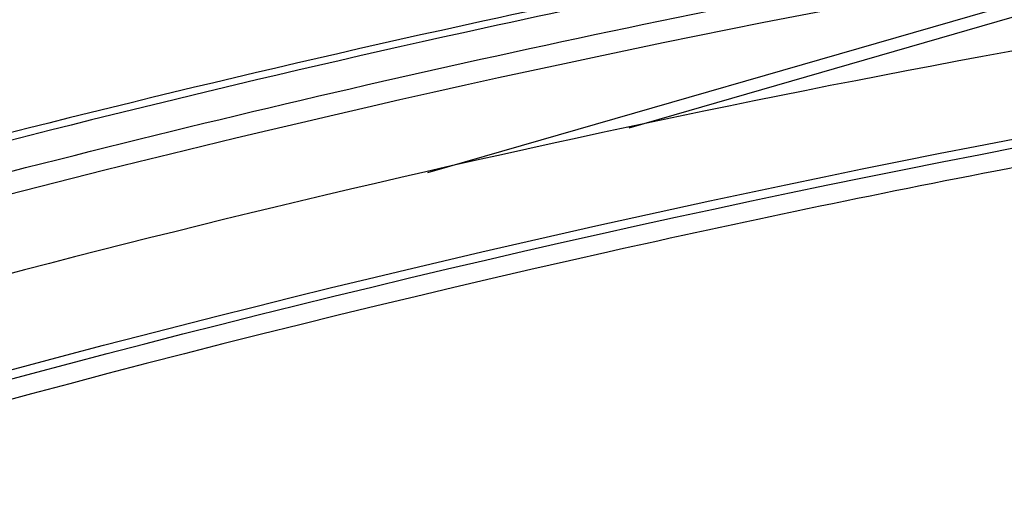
# Model space of a CAD drawing. Header units: inches. Extents: x 0 to 117, y 0 to 83.
# Tile 47 of 59: x 100.367 to 100.726, y 28.755 to 28.931. Entities that reach past the tile are written whole.
import ezdxf

# ---------------------------------------------------------------- set-up
doc = ezdxf.new("R2010")
doc.units = ezdxf.units.IN
doc.header["$LTSCALE"] = 6.4311023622
doc.header["$MEASUREMENT"] = 0
doc.layers.get('0').update_dxf_attribs({"linetype": 'CONTINUOUS'})

msp = doc.modelspace()

# ---------------------------------------------------------------- linework, layer by layer
at = {"color": 7, "linetype": 'CONTINUOUS'}
for p, q in [((100.7984922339, 28.9515713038), (100.5890455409, 28.8911092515)), ((100.5156870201, 28.8749425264), (100.7678279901, 28.9477293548))]:
    msp.add_line(p, q, dxfattribs=at)
for centre, radius, start, end in [((101.6022513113, 24.0429540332), 5.0021036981, 100.3208103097, 102.3100447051), ((101.6100164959, 24.0275782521), 5.0162303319, 100.544562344, 102.3598919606), ((101.633583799, 23.986413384), 5.01507073, 99.6581617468, 106.5463691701), ((101.6417850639, 23.8636239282), 5.1857393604, 102.3143683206, 105.0513092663), ((101.6479746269, 23.8565425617), 5.1914268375, 102.3650558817, 105.0973103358)]:
    msp.add_arc(centre, radius, start, end, dxfattribs=at)
for points, knots in [([(100.1950869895, 28.8290327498), (100.2372303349, 28.8413764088), (100.4046376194, 28.8878578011), (100.574247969, 28.9265909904), (100.7019490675, 28.9499740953)], [0, 0, 0, 0, 0.2527589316, 1, 1, 1, 1]), ([(99.6988119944, 28.6484283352), (99.7820270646, 28.6818017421), (100.1112222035, 28.804893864), (100.4524916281, 28.8962799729), (100.7099985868, 28.9433584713)], [0, 0, 0, 0, 0.255120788, 1, 1, 1, 1]), ([(99.6976839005, 28.5772937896), (99.7941471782, 28.6167616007), (100.1745118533, 28.7607596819), (100.5708796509, 28.8635555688), (100.8694585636, 28.9118654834)], [0, 0, 0, 0, 0.2562784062, 1, 1, 1, 1]), ([(99.6989160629, 28.5742207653), (99.7953878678, 28.6137025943), (100.1757851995, 28.7577492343), (100.5721975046, 28.8605741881), (100.8708105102, 28.9088896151)], [0, 0, 0, 0, 0.2562807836, 1, 1, 1, 1]), ([(100.8738144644, 28.9022764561), (100.7758266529, 28.8864220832), (100.3762372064, 28.8091013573), (99.9863068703, 28.6839569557), (99.7016542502, 28.5673915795)], [0, 0, 0, 0, 0.2439730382, 1, 1, 1, 1])]:
    msp.add_open_spline(points, degree=3, knots=knots, dxfattribs=at)

doc.saveas('drawing.dxf')
